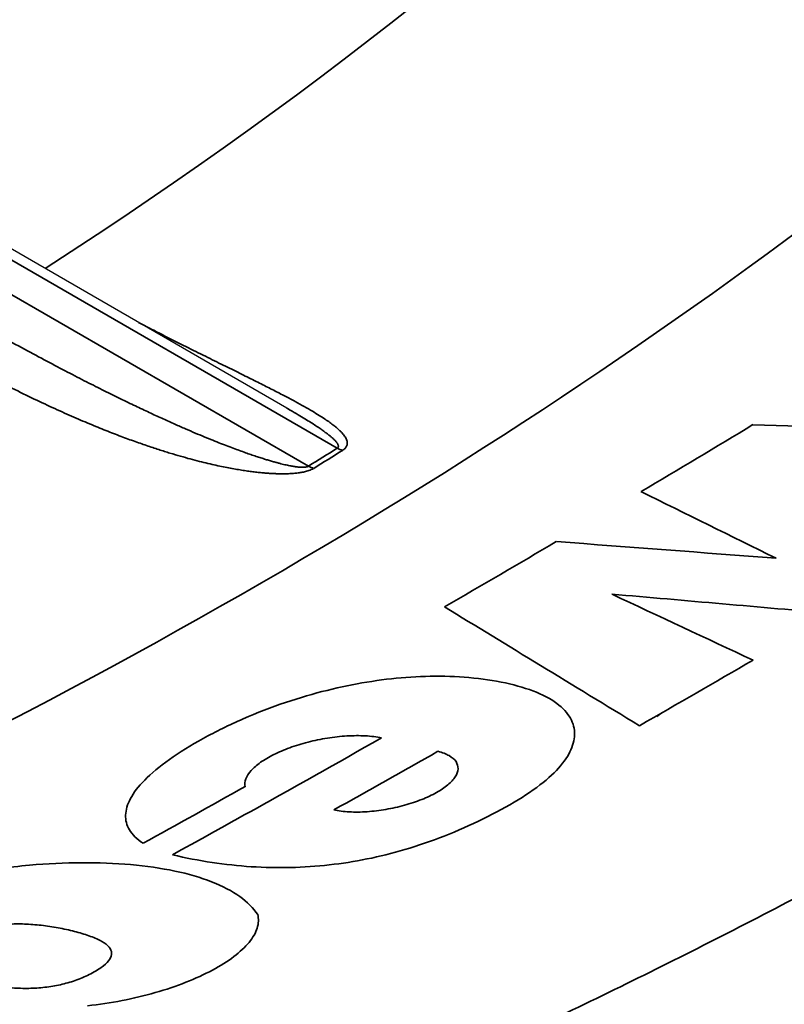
# Model space of a CAD drawing. Header units: millimetres. Extents: x -11430 to 11430, y -488 to 4365.
# Tile 26 of 92: x 2200.23 to 2203.77, y 1158.63 to 1163.19. Entities that reach past the tile are written whole.
import ezdxf

# ---------------------------------------------------------------- set-up
doc = ezdxf.new("R2010")
doc.units = ezdxf.units.MM
doc.header["$LTSCALE"] = 15
doc.layers.add('_Sichtbarkanten', color=7, linetype='Continuous', lineweight=25)
doc.layers.add('Sichtbar schmal (ISO)', color=7, linetype='Continuous', lineweight=35)

msp = doc.modelspace()

# ---------------------------------------------------------------- linework, layer by layer
at = {"layer": '_Sichtbarkanten'}
for p, q in [((2201.469, 1161.3888), (2198.5099, 1163.0972)), ((2201.469, 1161.3888), (2201.469, 1161.3888)), ((2201.6467, 1161.3371), (2201.6466, 1161.337))]:
    msp.add_line(p, q, dxfattribs=at)
msp.add_open_spline([(2194.1292, 1161.2019), (2194.4463, 1161.3345), (2194.7576, 1161.4716), (2196.414, 1162.2388), (2197.6425, 1162.9487), (2199.7948, 1164.4976), (2200.7184, 1165.3364), (2202.2196, 1167.0963), (2202.7972, 1168.0169), (2203.1933, 1168.955)], degree=3, knots=[2.9830039, 2.9830039, 2.9830039, 2.9830039, 3.0323343, 3.0323343, 3.250851, 3.250851, 3.4693676, 3.4693676, 3.6878842, 3.6878842, 3.6878842, 3.6878842], dxfattribs=at)
at = {"layer": 'Sichtbar schmal (ISO)'}
for p, q in [((2201.7018, 1161.2036), (2198.4599, 1163.0754)), ((2198.321, 1162.9952), (2201.5681, 1161.1204))]:
    msp.add_line(p, q, dxfattribs=at)
for centre, major_axis, ratio, start_param, end_param in [((2180.1041, 1172.4832), (24.2395, 0), 0.57735, 5.336214, 6.044079), ((2180.1041, 1172.4832), (27.1562, 0), 0.57735, 5.553767, 5.979979), ((2180.1041, 1172.8253), (30.0205, 0), 0.57735, 5.353437, 5.93313), ((2180.1037, 1168.487), (-24.8455, 0), 0.57735, 2.619909, 2.619916), ((2202.0689, 1245.7378), (-52.2608, -90.5194), 0.577354, 0.799445, 0.806449), ((1601.9137, 3251.8506), (-1800.994, 1636.5821), 0.723323, 2.43523, 2.436069), ((2180.1041, 1172.6874), (29.3613, 0), 0.57735, 5.532221, 5.538917), ((2201.7018, 1161.3261), (-0.0797, 0.1271), 0.600579, 2.33478, 2.560562), ((2180.1041, 1172.6905), (29.3949, 0), 0.57735, 5.532221, 5.538917), ((2201.5681, 1161.2429), (-0.0789, 0.1276), 0.596884, 2.338374, 2.564157), ((1975.531, 2615.5825), (526.1236, -1489.7692), 0.425824, 5.870567, 5.871356), ((2202.0736, 1245.3024), (-51.9925, -90.0547), 0.577354, 0.787081, 0.794114), ((1464.2517, 3846.4042), (-2107.7642, 2260.0582), 0.694301, 2.495612, 2.496015), ((1388.6337, 4162.9058), (2295.026, -2568.2266), 0.685882, 5.652347, 5.652716), ((1864.776, 3242.0066), (-777.9264, 2124.3929), 0.437085, 2.727179, 2.72774), ((2240.9748, 1138.6845), (-45.1251, 25.9381), 0.016161, 0.546224, 0.584116), ((2203.3969, 1250.0643), (55.0967, 95.4313), 0.577354, 3.923175, 3.929916), ((2180.1041, 1171.2412), (30.234, 0), 0.57735, 5.580696, 5.582037), ((2202.6221, 1247.6548), (-53.5079, -92.682), 0.577361, 0.763125, 0.775919), ((2202.8838, 1248.4485), (54.0334, 93.5896), 0.577353, 3.911298, 3.917605), ((2202.4625, 1247.22), (53.2191, 92.179), 0.577353, 3.90494, 3.911207)]:
    msp.add_ellipse(centre, major_axis=major_axis, ratio=ratio, start_param=start_param, end_param=end_param, dxfattribs=at)
for points, knots in [([(2211.9606, 1165.9425), (2211.9347, 1165.9038), (2211.9085, 1165.8651), (2211.8822, 1165.8265), (2211.6267, 1165.4524), (2211.3485, 1165.083), (2211.0488, 1164.7198), (2210.9957, 1164.6554), (2210.9419, 1164.5912), (2210.8874, 1164.5272), (2210.6029, 1164.1929), (2210.3, 1163.8637), (2209.9786, 1163.5396), (2209.8904, 1163.4507), (2209.8008, 1163.3621), (2209.7098, 1163.2739), (2209.4059, 1162.9793), (2209.0866, 1162.6892), (2208.7528, 1162.4044), (2208.623, 1162.2936), (2208.491, 1162.1836), (2208.3569, 1162.0745), (2208.0427, 1161.8189), (2207.7168, 1161.5678), (2207.3794, 1161.3214), (2207.202, 1161.192), (2207.0215, 1161.0638), (2206.8379, 1160.937), (2206.5231, 1160.7196), (2206.1991, 1160.5062), (2205.8661, 1160.2969), (2205.6358, 1160.1522), (2205.4011, 1160.0093), (2205.1624, 1159.8687), (2204.855, 1159.6875), (2204.5408, 1159.5098), (2204.2205, 1159.336), (2203.932, 1159.1794), (2203.6385, 1159.026), (2203.3401, 1158.8757), (2203.0498, 1158.7294), (2202.7549, 1158.5862), (2202.4554, 1158.4459), (2202.1052, 1158.2819), (2201.7488, 1158.122), (2201.3845, 1157.9655), (2201.1171, 1157.8507), (2200.8455, 1157.7378), (2200.569, 1157.6265), (2200.5205, 1157.607), (2200.4719, 1157.5876), (2200.4231, 1157.5682)], [0, 0, 0, 0, 0.0085078, 0.0085078, 0.0085078, 0.0909091, 0.0909091, 0.0909091, 0.1055149, 0.1055149, 0.1055149, 0.1818182, 0.1818182, 0.1818182, 0.2027598, 0.2027598, 0.2027598, 0.2727273, 0.2727273, 0.2727273, 0.2999321, 0.2999321, 0.2999321, 0.3636364, 0.3636364, 0.3636364, 0.3971224, 0.3971224, 0.3971224, 0.4545455, 0.4545455, 0.4545455, 0.4942777, 0.4942777, 0.4942777, 0.5454545, 0.5454545, 0.5454545, 0.5915368, 0.5915368, 0.5915368, 0.6363636, 0.6363636, 0.6363636, 0.688788, 0.688788, 0.688788, 0.7272727, 0.7272727, 0.7272727, 0.7340191, 0.7340191, 0.7340191, 0.7340191]), ([(2213.8969, 1165.1388), (2213.6675, 1164.8315), (2213.4244, 1164.528), (2213.1674, 1164.228), (2213.0521, 1164.0934), (2212.934, 1163.9595), (2212.813, 1163.8262), (2212.5205, 1163.504), (2212.2115, 1163.1857), (2211.8868, 1162.8723), (2211.7781, 1162.7674), (2211.6677, 1162.6631), (2211.5555, 1162.5594), (2211.1943, 1162.2251), (2210.8151, 1161.8969), (2210.4187, 1161.5752), (2210.3243, 1161.4986), (2210.229, 1161.4224), (2210.1327, 1161.3466), (2209.6988, 1161.005), (2209.2452, 1160.6709), (2208.773, 1160.3453), (2208.7001, 1160.295), (2208.6268, 1160.245), (2208.5531, 1160.1951), (2208.0428, 1159.8502), (2207.5115, 1159.515), (2206.9599, 1159.1899), (2206.9151, 1159.1635), (2206.8701, 1159.1372), (2206.825, 1159.1109), (2206.2349, 1158.767), (2205.6219, 1158.4347), (2204.9894, 1158.1158), (2204.9788, 1158.1104), (2204.9682, 1158.1051), (2204.9576, 1158.0998), (2204.3138, 1157.7759), (2203.6498, 1157.4659), (2202.9631, 1157.1684), (2202.9341, 1157.1558), (2202.905, 1157.1433), (2202.876, 1157.1308), (2202.5528, 1156.9917), (2202.2245, 1156.8553), (2201.8898, 1156.7213)], [0, 0, 0, 0, 0.0690249, 0.0690249, 0.0690249, 0.1, 0.1, 0.1, 0.1749253, 0.1749253, 0.1749253, 0.2, 0.2, 0.2, 0.2807743, 0.2807743, 0.2807743, 0.3, 0.3, 0.3, 0.3866296, 0.3866296, 0.3866296, 0.4, 0.4, 0.4, 0.4924853, 0.4924853, 0.4924853, 0.5, 0.5, 0.5, 0.5983557, 0.5983557, 0.5983557, 0.6, 0.6, 0.6, 0.7, 0.7, 0.7, 0.704224, 0.704224, 0.704224, 0.7511502, 0.7511502, 0.7511502, 0.7511502]), ([(2199.9099, 1161.8549), (2199.9543, 1161.8293), (2199.9972, 1161.8048), (2200.0384, 1161.7815), (2200.0797, 1161.7583), (2200.1192, 1161.7361), (2200.1575, 1161.715), (2200.1957, 1161.6939), (2200.2325, 1161.6737), (2200.268, 1161.6545), (2200.3035, 1161.6353), (2200.3376, 1161.617), (2200.3705, 1161.5996), (2200.4033, 1161.5822), (2200.4348, 1161.5656), (2200.4652, 1161.5499), (2200.4955, 1161.5341), (2200.5247, 1161.5192), (2200.5527, 1161.5049), (2200.5807, 1161.4907), (2200.6075, 1161.4772), (2200.6333, 1161.4644), (2200.6591, 1161.4516), (2200.6838, 1161.4394), (2200.7076, 1161.4279), (2200.7313, 1161.4163), (2200.754, 1161.4054), (2200.7759, 1161.395), (2200.7977, 1161.3847), (2200.8186, 1161.3748), (2200.8387, 1161.3655), (2200.8587, 1161.3562), (2200.878, 1161.3473), (2200.8965, 1161.3389), (2200.915, 1161.3305), (2200.9328, 1161.3225), (2200.9498, 1161.3149), (2200.9669, 1161.3073), (2200.9833, 1161.3001), (2200.9991, 1161.2933), (2201.0149, 1161.2864), (2201.03, 1161.28), (2201.0446, 1161.2738), (2201.0592, 1161.2676), (2201.0733, 1161.2617), (2201.0868, 1161.2561), (2201.1003, 1161.2505), (2201.1134, 1161.2452), (2201.126, 1161.2401), (2201.1385, 1161.2351), (2201.1506, 1161.2302), (2201.1623, 1161.2257), (2201.174, 1161.2211), (2201.1853, 1161.2167), (2201.1961, 1161.2126), (2201.207, 1161.2084), (2201.2174, 1161.2045), (2201.2275, 1161.2007), (2201.2376, 1161.197), (2201.2473, 1161.1934), (2201.2566, 1161.19), (2201.2659, 1161.1867), (2201.275, 1161.1835), (2201.2836, 1161.1804), (2201.2923, 1161.1774), (2201.3007, 1161.1745), (2201.3088, 1161.1717), (2201.3169, 1161.169), (2201.3247, 1161.1664), (2201.3322, 1161.1639), (2201.3398, 1161.1614), (2201.347, 1161.1591), (2201.3541, 1161.1568), (2201.3611, 1161.1546), (2201.3679, 1161.1525), (2201.3744, 1161.1505), (2201.3809, 1161.1486), (2201.3871, 1161.1467), (2201.3931, 1161.1449), (2201.3991, 1161.1432), (2201.4049, 1161.1415), (2201.4104, 1161.14), (2201.4159, 1161.1385), (2201.4212, 1161.137), (2201.4262, 1161.1357), (2201.4313, 1161.1344), (2201.4361, 1161.1331), (2201.4407, 1161.132), (2201.4453, 1161.1308), (2201.4496, 1161.1297), (2201.4538, 1161.1287), (2201.458, 1161.1277), (2201.462, 1161.1268), (2201.4658, 1161.126), (2201.4697, 1161.1251), (2201.4733, 1161.1243), (2201.4768, 1161.1236), (2201.4803, 1161.1229), (2201.4837, 1161.1222), (2201.4869, 1161.1216), (2201.4901, 1161.121), (2201.4932, 1161.1205), (2201.4962, 1161.12), (2201.4992, 1161.1194), (2201.502, 1161.119), (2201.5048, 1161.1186), (2201.5076, 1161.1181), (2201.5103, 1161.1178), (2201.5129, 1161.1174), (2201.5155, 1161.1171), (2201.5181, 1161.1168), (2201.5205, 1161.1165), (2201.523, 1161.1162), (2201.5254, 1161.116), (2201.5278, 1161.1158), (2201.5302, 1161.1157), (2201.5326, 1161.1155), (2201.5349, 1161.1154), (2201.5372, 1161.1153), (2201.5395, 1161.1153), (2201.5418, 1161.1153), (2201.5441, 1161.1153), (2201.5464, 1161.1153), (2201.5487, 1161.1155), (2201.551, 1161.1156), (2201.5533, 1161.1159), (2201.5555, 1161.1162), (2201.5578, 1161.1166), (2201.5601, 1161.117), (2201.5622, 1161.1177), (2201.5644, 1161.1184), (2201.5664, 1161.1193), (2201.5681, 1161.1204)], [0, 0, 0, 0, 0.022727, 0.022727, 0.022727, 0.045455, 0.045455, 0.045455, 0.068182, 0.068182, 0.068182, 0.090909, 0.090909, 0.090909, 0.113636, 0.113636, 0.113636, 0.136364, 0.136364, 0.136364, 0.159091, 0.159091, 0.159091, 0.181818, 0.181818, 0.181818, 0.204545, 0.204545, 0.204545, 0.227273, 0.227273, 0.227273, 0.25, 0.25, 0.25, 0.272727, 0.272727, 0.272727, 0.295455, 0.295455, 0.295455, 0.318182, 0.318182, 0.318182, 0.340909, 0.340909, 0.340909, 0.363636, 0.363636, 0.363636, 0.386364, 0.386364, 0.386364, 0.409091, 0.409091, 0.409091, 0.431818, 0.431818, 0.431818, 0.454545, 0.454545, 0.454545, 0.477273, 0.477273, 0.477273, 0.5, 0.5, 0.5, 0.522727, 0.522727, 0.522727, 0.545455, 0.545455, 0.545455, 0.568182, 0.568182, 0.568182, 0.590909, 0.590909, 0.590909, 0.613636, 0.613636, 0.613636, 0.636364, 0.636364, 0.636364, 0.659091, 0.659091, 0.659091, 0.681818, 0.681818, 0.681818, 0.704545, 0.704545, 0.704545, 0.727273, 0.727273, 0.727273, 0.75, 0.75, 0.75, 0.772727, 0.772727, 0.772727, 0.795455, 0.795455, 0.795455, 0.818182, 0.818182, 0.818182, 0.840909, 0.840909, 0.840909, 0.863636, 0.863636, 0.863636, 0.886364, 0.886364, 0.886364, 0.909091, 0.909091, 0.909091, 0.931818, 0.931818, 0.931818, 0.954545, 0.954545, 0.954545, 0.977273, 0.977273, 0.977273, 1, 1, 1, 1]), ([(2201.7265, 1161.1936), (2201.7286, 1161.195), (2201.7307, 1161.1964), (2201.7325, 1161.1979), (2201.7344, 1161.1994), (2201.7362, 1161.2009), (2201.7377, 1161.2026), (2201.7393, 1161.2042), (2201.7407, 1161.2059), (2201.742, 1161.2076), (2201.7432, 1161.2094), (2201.7443, 1161.2113), (2201.7451, 1161.2132), (2201.746, 1161.2151), (2201.7467, 1161.2171), (2201.7472, 1161.2191), (2201.7477, 1161.2212), (2201.748, 1161.2233), (2201.7481, 1161.2255), (2201.7482, 1161.2277), (2201.748, 1161.2299), (2201.7477, 1161.2323), (2201.7474, 1161.2346), (2201.7468, 1161.237), (2201.746, 1161.2395), (2201.7452, 1161.2419), (2201.7442, 1161.2445), (2201.7429, 1161.2472), (2201.7417, 1161.2498), (2201.7402, 1161.2526), (2201.7384, 1161.2555), (2201.7366, 1161.2583), (2201.7345, 1161.2613), (2201.7321, 1161.2644), (2201.7298, 1161.2675), (2201.7271, 1161.2707), (2201.724, 1161.2741), (2201.721, 1161.2774), (2201.7176, 1161.2809), (2201.7139, 1161.2846), (2201.7101, 1161.2882), (2201.7059, 1161.2921), (2201.7013, 1161.2961), (2201.6966, 1161.3001), (2201.6916, 1161.3043), (2201.6859, 1161.3087), (2201.6803, 1161.3131), (2201.6742, 1161.3177), (2201.6674, 1161.3226), (2201.6606, 1161.3275), (2201.6532, 1161.3326), (2201.6451, 1161.338), (2201.637, 1161.3435), (2201.6281, 1161.3492), (2201.6183, 1161.3553), (2201.6086, 1161.3614), (2201.598, 1161.3679), (2201.5865, 1161.3747), (2201.575, 1161.3815), (2201.5626, 1161.3886), (2201.5494, 1161.396), (2201.5362, 1161.4035), (2201.5222, 1161.4112), (2201.5074, 1161.4192), (2201.4925, 1161.4272), (2201.4769, 1161.4356), (2201.4603, 1161.4442), (2201.4437, 1161.4529), (2201.4262, 1161.462), (2201.4077, 1161.4714), (2201.3892, 1161.4808), (2201.3698, 1161.4907), (2201.3494, 1161.5009), (2201.329, 1161.5112), (2201.3076, 1161.5218), (2201.285, 1161.5331), (2201.2623, 1161.5443), (2201.2385, 1161.5561), (2201.2134, 1161.5685), (2201.1882, 1161.5809), (2201.1618, 1161.5939), (2201.1341, 1161.6076), (2201.1064, 1161.6213), (2201.0775, 1161.6356), (2201.0475, 1161.6505), (2201.0175, 1161.6655), (2200.9864, 1161.681), (2200.954, 1161.6974), (2200.9216, 1161.7137), (2200.8879, 1161.7308), (2200.8525, 1161.7489), (2200.8299, 1161.7605), (2200.8067, 1161.7725), (2200.7827, 1161.785)], [0, 0, 0, 0, 0.0294118, 0.0294118, 0.0294118, 0.0588235, 0.0588235, 0.0588235, 0.0882353, 0.0882353, 0.0882353, 0.1176471, 0.1176471, 0.1176471, 0.1470588, 0.1470588, 0.1470588, 0.1764706, 0.1764706, 0.1764706, 0.2058824, 0.2058824, 0.2058824, 0.2352941, 0.2352941, 0.2352941, 0.2647059, 0.2647059, 0.2647059, 0.2941176, 0.2941176, 0.2941176, 0.3235294, 0.3235294, 0.3235294, 0.3529412, 0.3529412, 0.3529412, 0.3823529, 0.3823529, 0.3823529, 0.4117647, 0.4117647, 0.4117647, 0.4411765, 0.4411765, 0.4411765, 0.4705882, 0.4705882, 0.4705882, 0.5, 0.5, 0.5, 0.5294118, 0.5294118, 0.5294118, 0.5588235, 0.5588235, 0.5588235, 0.5882353, 0.5882353, 0.5882353, 0.6176471, 0.6176471, 0.6176471, 0.6470588, 0.6470588, 0.6470588, 0.6764706, 0.6764706, 0.6764706, 0.7058824, 0.7058824, 0.7058824, 0.7352941, 0.7352941, 0.7352941, 0.7647059, 0.7647059, 0.7647059, 0.7941176, 0.7941176, 0.7941176, 0.8235294, 0.8235294, 0.8235294, 0.8529412, 0.8529412, 0.8529412, 0.8823529, 0.8823529, 0.8823529, 0.9011439, 0.9011439, 0.9011439, 0.9011439]), ([(2199.8053, 1161.6925), (2199.8504, 1161.6665), (2199.894, 1161.6419), (2199.936, 1161.6188), (2199.9779, 1161.5956), (2200.0182, 1161.5739), (2200.0571, 1161.5533), (2200.0961, 1161.5327), (2200.1337, 1161.5133), (2200.1699, 1161.4949), (2200.2061, 1161.4766), (2200.241, 1161.4594), (2200.2746, 1161.4431), (2200.3082, 1161.4269), (2200.3406, 1161.4116), (2200.3717, 1161.3972), (2200.4029, 1161.3828), (2200.4328, 1161.3693), (2200.4617, 1161.3566), (2200.4905, 1161.3439), (2200.5182, 1161.3319), (2200.5449, 1161.3207), (2200.5715, 1161.3095), (2200.5972, 1161.2991), (2200.6218, 1161.2892), (2200.6464, 1161.2794), (2200.6701, 1161.2702), (2200.6928, 1161.2615), (2200.7156, 1161.2529), (2200.7374, 1161.2448), (2200.7585, 1161.2372), (2200.7795, 1161.2296), (2200.7998, 1161.2225), (2200.8192, 1161.2159), (2200.8387, 1161.2092), (2200.8575, 1161.203), (2200.8756, 1161.1972), (2200.8937, 1161.1913), (2200.9111, 1161.1859), (2200.9279, 1161.1807), (2200.9447, 1161.1756), (2200.9609, 1161.1708), (2200.9765, 1161.1663), (2200.9922, 1161.1618), (2201.0073, 1161.1576), (2201.0218, 1161.1537), (2201.0364, 1161.1498), (2201.0505, 1161.1461), (2201.0642, 1161.1426), (2201.0778, 1161.1392), (2201.091, 1161.136), (2201.1037, 1161.133), (2201.1165, 1161.1299), (2201.1288, 1161.1271), (2201.1407, 1161.1245), (2201.1527, 1161.1219), (2201.1642, 1161.1195), (2201.1753, 1161.1172), (2201.1865, 1161.115), (2201.1972, 1161.1129), (2201.2076, 1161.1109), (2201.2181, 1161.109), (2201.2281, 1161.1072), (2201.2379, 1161.1055), (2201.2476, 1161.1039), (2201.2571, 1161.1023), (2201.2662, 1161.1009), (2201.2754, 1161.0995), (2201.2843, 1161.0982), (2201.2929, 1161.0971), (2201.3015, 1161.0959), (2201.3098, 1161.0948), (2201.3179, 1161.0938), (2201.326, 1161.0929), (2201.3338, 1161.092), (2201.3413, 1161.0912), (2201.3489, 1161.0904), (2201.3562, 1161.0897), (2201.3632, 1161.0891), (2201.3702, 1161.0885), (2201.377, 1161.088), (2201.3835, 1161.0875), (2201.3901, 1161.0871), (2201.3963, 1161.0867), (2201.4023, 1161.0864), (2201.4083, 1161.0861), (2201.4141, 1161.0858), (2201.4197, 1161.0856), (2201.4252, 1161.0854), (2201.4305, 1161.0853), (2201.4356, 1161.0852), (2201.4407, 1161.0851), (2201.4456, 1161.0851), (2201.4504, 1161.0851), (2201.4551, 1161.0851), (2201.4596, 1161.0852), (2201.464, 1161.0853), (2201.4683, 1161.0853), (2201.4725, 1161.0855), (2201.4766, 1161.0856), (2201.4807, 1161.0858), (2201.4846, 1161.086), (2201.4884, 1161.0862), (2201.4923, 1161.0864), (2201.496, 1161.0867), (2201.4996, 1161.087), (2201.5032, 1161.0873), (2201.5067, 1161.0876), (2201.5102, 1161.088), (2201.5136, 1161.0883), (2201.517, 1161.0887), (2201.5203, 1161.0892), (2201.5236, 1161.0896), (2201.5269, 1161.09), (2201.5302, 1161.0906), (2201.5335, 1161.0911), (2201.5367, 1161.0916), (2201.54, 1161.0922), (2201.5432, 1161.0929), (2201.5465, 1161.0935), (2201.5498, 1161.0943), (2201.5531, 1161.095), (2201.5565, 1161.0959), (2201.5599, 1161.0968), (2201.5634, 1161.0978), (2201.5669, 1161.0989), (2201.5705, 1161.1001), (2201.5742, 1161.1014), (2201.5779, 1161.1028), (2201.5816, 1161.1045), (2201.5853, 1161.1062), (2201.5891, 1161.1081), (2201.5926, 1161.1103)], [0, 0, 0, 0, 0.022727, 0.022727, 0.022727, 0.045455, 0.045455, 0.045455, 0.068182, 0.068182, 0.068182, 0.090909, 0.090909, 0.090909, 0.113636, 0.113636, 0.113636, 0.136364, 0.136364, 0.136364, 0.159091, 0.159091, 0.159091, 0.181818, 0.181818, 0.181818, 0.204545, 0.204545, 0.204545, 0.227273, 0.227273, 0.227273, 0.25, 0.25, 0.25, 0.272727, 0.272727, 0.272727, 0.295455, 0.295455, 0.295455, 0.318182, 0.318182, 0.318182, 0.340909, 0.340909, 0.340909, 0.363636, 0.363636, 0.363636, 0.386364, 0.386364, 0.386364, 0.409091, 0.409091, 0.409091, 0.431818, 0.431818, 0.431818, 0.454545, 0.454545, 0.454545, 0.477273, 0.477273, 0.477273, 0.5, 0.5, 0.5, 0.522727, 0.522727, 0.522727, 0.545455, 0.545455, 0.545455, 0.568182, 0.568182, 0.568182, 0.590909, 0.590909, 0.590909, 0.613636, 0.613636, 0.613636, 0.636364, 0.636364, 0.636364, 0.659091, 0.659091, 0.659091, 0.681818, 0.681818, 0.681818, 0.704545, 0.704545, 0.704545, 0.727273, 0.727273, 0.727273, 0.75, 0.75, 0.75, 0.772727, 0.772727, 0.772727, 0.795455, 0.795455, 0.795455, 0.818182, 0.818182, 0.818182, 0.840909, 0.840909, 0.840909, 0.863636, 0.863636, 0.863636, 0.886364, 0.886364, 0.886364, 0.909091, 0.909091, 0.909091, 0.931818, 0.931818, 0.931818, 0.954545, 0.954545, 0.954545, 0.977273, 0.977273, 0.977273, 1, 1, 1, 1]), ([(2201.7018, 1161.2036), (2201.7028, 1161.2044), (2201.7037, 1161.2051), (2201.7044, 1161.206), (2201.7052, 1161.2069), (2201.7057, 1161.2078), (2201.7061, 1161.2088), (2201.7065, 1161.2099), (2201.7068, 1161.211), (2201.7068, 1161.2122), (2201.7069, 1161.2134), (2201.7068, 1161.2147), (2201.7065, 1161.2161), (2201.7062, 1161.2175), (2201.7056, 1161.219), (2201.7049, 1161.2206), (2201.7042, 1161.2222), (2201.7033, 1161.2238), (2201.7022, 1161.2256), (2201.7011, 1161.2273), (2201.6998, 1161.2292), (2201.6983, 1161.2311), (2201.6968, 1161.2331), (2201.695, 1161.2351), (2201.6931, 1161.2373), (2201.6911, 1161.2394), (2201.6889, 1161.2417), (2201.6864, 1161.2441), (2201.684, 1161.2465), (2201.6813, 1161.249), (2201.6783, 1161.2516), (2201.6753, 1161.2543), (2201.672, 1161.2571), (2201.6685, 1161.26), (2201.6649, 1161.2629), (2201.661, 1161.266), (2201.6568, 1161.2693), (2201.6525, 1161.2726), (2201.6479, 1161.276), (2201.6429, 1161.2796), (2201.638, 1161.2833), (2201.6326, 1161.2871), (2201.6267, 1161.2911), (2201.6208, 1161.2952), (2201.6145, 1161.2995), (2201.6077, 1161.3041), (2201.6008, 1161.3086), (2201.5934, 1161.3134), (2201.5854, 1161.3186), (2201.5774, 1161.3237), (2201.5688, 1161.3291), (2201.5594, 1161.3349), (2201.5501, 1161.3407), (2201.54, 1161.3469), (2201.529, 1161.3534), (2201.5181, 1161.36), (2201.5063, 1161.3671), (2201.4936, 1161.3745), (2201.4857, 1161.3791), (2201.4775, 1161.3839), (2201.469, 1161.3888)], [0, 0, 0, 0, 0.0294118, 0.0294118, 0.0294118, 0.0588235, 0.0588235, 0.0588235, 0.0882353, 0.0882353, 0.0882353, 0.1176471, 0.1176471, 0.1176471, 0.1470588, 0.1470588, 0.1470588, 0.1764706, 0.1764706, 0.1764706, 0.2058824, 0.2058824, 0.2058824, 0.2352941, 0.2352941, 0.2352941, 0.2647059, 0.2647059, 0.2647059, 0.2941176, 0.2941176, 0.2941176, 0.3235294, 0.3235294, 0.3235294, 0.3529412, 0.3529412, 0.3529412, 0.3823529, 0.3823529, 0.3823529, 0.4117647, 0.4117647, 0.4117647, 0.4411765, 0.4411765, 0.4411765, 0.4705882, 0.4705882, 0.4705882, 0.5, 0.5, 0.5, 0.5294118, 0.5294118, 0.5294118, 0.5588235, 0.5588235, 0.5588235, 0.5770958, 0.5770958, 0.5770958, 0.5770958]), ([(2200.939, 1159.3224), (2201.0005, 1159.3081), (2201.0617, 1159.2964), (2201.1225, 1159.2872), (2201.1833, 1159.2781), (2201.2438, 1159.2716), (2201.3042, 1159.2676), (2201.3647, 1159.2637), (2201.4251, 1159.2625), (2201.4855, 1159.2639), (2201.5459, 1159.2653), (2201.6062, 1159.2694), (2201.6651, 1159.276), (2201.7239, 1159.2826), (2201.7815, 1159.2916), (2201.8393, 1159.3033), (2201.8972, 1159.315), (2201.9555, 1159.3293), (2202.0152, 1159.3469), (2202.075, 1159.3645), (2202.1361, 1159.3854), (2202.1971, 1159.4094), (2202.258, 1159.4334), (2202.3188, 1159.4604), (2202.3765, 1159.4886), (2202.4342, 1159.5169), (2202.4888, 1159.5466), (2202.5384, 1159.5769), (2202.5879, 1159.6072), (2202.6323, 1159.6383), (2202.6682, 1159.6685), (2202.704, 1159.6987), (2202.7314, 1159.728), (2202.7521, 1159.7565), (2202.7727, 1159.785), (2202.7866, 1159.8125), (2202.7939, 1159.8393), (2202.8011, 1159.8661), (2202.8018, 1159.892), (2202.7955, 1159.9172), (2202.7891, 1159.9424), (2202.7758, 1159.9668), (2202.7546, 1159.9899), (2202.7335, 1160.0129), (2202.7044, 1160.0346), (2202.6677, 1160.0538), (2202.6311, 1160.0729), (2202.5867, 1160.0896), (2202.5372, 1160.1033), (2202.4878, 1160.117), (2202.4333, 1160.1278), (2202.3762, 1160.1354), (2202.3192, 1160.143), (2202.2597, 1160.1474), (2202.1998, 1160.1486), (2202.1399, 1160.1499), (2202.0796, 1160.1479), (2202.0196, 1160.1433), (2201.9595, 1160.1387), (2201.8996, 1160.1314), (2201.839, 1160.1215), (2201.7784, 1160.1115), (2201.717, 1160.0989), (2201.6545, 1160.0834), (2201.5919, 1160.0679), (2201.5281, 1160.0494), (2201.4627, 1160.0273), (2201.3974, 1160.0053), (2201.3306, 1159.9796), (2201.2661, 1159.9515), (2201.2017, 1159.9233), (2201.1395, 1159.8927), (2201.0819, 1159.8609), (2201.0243, 1159.8292), (2200.9711, 1159.7963), (2200.9253, 1159.7637), (2200.8794, 1159.731), (2200.8408, 1159.6986), (2200.8108, 1159.6682), (2200.7808, 1159.6378), (2200.7594, 1159.6094), (2200.7451, 1159.5826), (2200.7307, 1159.5558), (2200.7235, 1159.5307), (2200.7225, 1159.5067), (2200.7215, 1159.4827), (2200.7268, 1159.46), (2200.7401, 1159.4382), (2200.7534, 1159.4164), (2200.7747, 1159.3956), (2200.8035, 1159.3758)], [0, 0, 0, 0, 0.033333, 0.033333, 0.033333, 0.066667, 0.066667, 0.066667, 0.1, 0.1, 0.1, 0.133333, 0.133333, 0.133333, 0.166667, 0.166667, 0.166667, 0.2, 0.2, 0.2, 0.233333, 0.233333, 0.233333, 0.266667, 0.266667, 0.266667, 0.3, 0.3, 0.3, 0.333333, 0.333333, 0.333333, 0.366667, 0.366667, 0.366667, 0.4, 0.4, 0.4, 0.433333, 0.433333, 0.433333, 0.466667, 0.466667, 0.466667, 0.5, 0.5, 0.5, 0.533333, 0.533333, 0.533333, 0.566667, 0.566667, 0.566667, 0.6, 0.6, 0.6, 0.633333, 0.633333, 0.633333, 0.666667, 0.666667, 0.666667, 0.7, 0.7, 0.7, 0.733333, 0.733333, 0.733333, 0.766667, 0.766667, 0.766667, 0.8, 0.8, 0.8, 0.833333, 0.833333, 0.833333, 0.866667, 0.866667, 0.866667, 0.9, 0.9, 0.9, 0.933333, 0.933333, 0.933333, 0.966667, 0.966667, 0.966667, 1, 1, 1, 1]), ([(2201.2751, 1159.6378), (2201.2727, 1159.6497), (2201.2738, 1159.6618), (2201.2785, 1159.6743), (2201.2832, 1159.6868), (2201.2915, 1159.6996), (2201.3031, 1159.7124), (2201.3146, 1159.7252), (2201.3294, 1159.738), (2201.347, 1159.7504), (2201.3647, 1159.7628), (2201.3851, 1159.7749), (2201.4078, 1159.7862), (2201.4305, 1159.7975), (2201.4554, 1159.8081), (2201.4821, 1159.8178), (2201.5088, 1159.8275), (2201.5373, 1159.8363), (2201.5665, 1159.8438), (2201.5957, 1159.8513), (2201.6257, 1159.8575), (2201.656, 1159.8623), (2201.6862, 1159.8672), (2201.7168, 1159.8706), (2201.7464, 1159.8724), (2201.7761, 1159.8742), (2201.8048, 1159.8743), (2201.8316, 1159.8729), (2201.8585, 1159.8714), (2201.8835, 1159.8683), (2201.907, 1159.8635)], [0, 0, 0, 0, 0.1, 0.1, 0.1, 0.2, 0.2, 0.2, 0.3, 0.3, 0.3, 0.4, 0.4, 0.4, 0.5, 0.5, 0.5, 0.6, 0.6, 0.6, 0.7, 0.7, 0.7, 0.8, 0.8, 0.8, 0.9, 0.9, 0.9, 1, 1, 1, 1]), ([(2202.1672, 1159.8013), (2202.188, 1159.7959), (2202.2054, 1159.7893), (2202.2195, 1159.7813), (2202.2335, 1159.7733), (2202.2442, 1159.764), (2202.2512, 1159.7537), (2202.2581, 1159.7433), (2202.2612, 1159.732), (2202.2606, 1159.7202), (2202.26, 1159.7084), (2202.2555, 1159.6962), (2202.2475, 1159.6837), (2202.2395, 1159.6713), (2202.2279, 1159.6586), (2202.2132, 1159.6463), (2202.1985, 1159.6339), (2202.1808, 1159.6219), (2202.1605, 1159.6105), (2202.1402, 1159.5991), (2202.1173, 1159.5883), (2202.0925, 1159.5784), (2202.0676, 1159.5685), (2202.0407, 1159.5595), (2202.0128, 1159.5518), (2201.985, 1159.5441), (2201.9562, 1159.5376), (2201.927, 1159.5326), (2201.8979, 1159.5276), (2201.8683, 1159.524), (2201.8396, 1159.5221), (2201.8109, 1159.5201), (2201.7832, 1159.5198), (2201.7574, 1159.5211), (2201.7315, 1159.5225), (2201.7076, 1159.5255), (2201.6853, 1159.5301)], [0, 0, 0, 0, 0.0833333, 0.0833333, 0.0833333, 0.1666667, 0.1666667, 0.1666667, 0.25, 0.25, 0.25, 0.3333333, 0.3333333, 0.3333333, 0.4166667, 0.4166667, 0.4166667, 0.5, 0.5, 0.5, 0.5833333, 0.5833333, 0.5833333, 0.6666667, 0.6666667, 0.6666667, 0.75, 0.75, 0.75, 0.8333333, 0.8333333, 0.8333333, 0.9166667, 0.9166667, 0.9166667, 1, 1, 1, 1]), ([(2201.3336, 1159.0465), (2201.3138, 1159.0769), (2201.2862, 1159.1046), (2201.2505, 1159.1299), (2201.2149, 1159.1552), (2201.1713, 1159.1781), (2201.1207, 1159.1979), (2201.0702, 1159.2177), (2201.0127, 1159.2343), (2200.9497, 1159.2476), (2200.8868, 1159.2609), (2200.8184, 1159.2707), (2200.7458, 1159.2771), (2200.6733, 1159.2835), (2200.5965, 1159.2863), (2200.5182, 1159.2859), (2200.44, 1159.2854), (2200.3603, 1159.2817), (2200.2783, 1159.2747)], [0, 0, 0, 0, 0.166667, 0.166667, 0.166667, 0.333333, 0.333333, 0.333333, 0.5, 0.5, 0.5, 0.666667, 0.666667, 0.666667, 0.833333, 0.833333, 0.833333, 1, 1, 1, 1]), ([(2200.2783, 1159.2747), (2200.2298, 1159.2705), (2200.182, 1159.2643), (2200.1342, 1159.2562), (2200.0864, 1159.248), (2200.0387, 1159.2378), (2199.9928, 1159.2261), (2199.9468, 1159.2143), (2199.9027, 1159.201), (2199.8604, 1159.1861), (2199.8182, 1159.1713), (2199.7779, 1159.1549), (2199.7412, 1159.1377), (2199.7046, 1159.1205), (2199.6716, 1159.1026), (2199.6422, 1159.0837), (2199.6127, 1159.0649), (2199.5868, 1159.0452), (2199.5657, 1159.0255), (2199.5446, 1159.0058), (2199.5283, 1158.986), (2199.5169, 1158.9664), (2199.5054, 1158.9467), (2199.4989, 1158.9271), (2199.4978, 1158.9083), (2199.4967, 1158.8895), (2199.5011, 1158.8714), (2199.5108, 1158.8539)], [0, 0, 0, 0, 0.1111111, 0.1111111, 0.1111111, 0.2222222, 0.2222222, 0.2222222, 0.3333333, 0.3333333, 0.3333333, 0.4444444, 0.4444444, 0.4444444, 0.5555556, 0.5555556, 0.5555556, 0.6666667, 0.6666667, 0.6666667, 0.7777778, 0.7777778, 0.7777778, 0.8888889, 0.8888889, 0.8888889, 1, 1, 1, 1]), ([(2200.5468, 1158.6244), (2200.6007, 1158.6302), (2200.6536, 1158.6382), (2200.7059, 1158.6483), (2200.7581, 1158.6585), (2200.8098, 1158.6708), (2200.8594, 1158.685), (2200.909, 1158.6992), (2200.9565, 1158.7153), (2201.001, 1158.7327), (2201.0454, 1158.7502), (2201.0868, 1158.7692), (2201.1242, 1158.7892), (2201.1615, 1158.8091), (2201.1948, 1158.8301), (2201.2233, 1158.8517), (2201.2518, 1158.8733), (2201.2755, 1158.8954), (2201.2937, 1158.9176), (2201.3119, 1158.9397), (2201.3246, 1158.9619), (2201.3313, 1158.9835), (2201.338, 1159.005), (2201.3387, 1159.026), (2201.3336, 1159.0465)], [0, 0, 0, 0, 0.125, 0.125, 0.125, 0.25, 0.25, 0.25, 0.375, 0.375, 0.375, 0.5, 0.5, 0.5, 0.625, 0.625, 0.625, 0.75, 0.75, 0.75, 0.875, 0.875, 0.875, 1, 1, 1, 1]), ([(2199.9142, 1158.9306), (2199.9346, 1158.9415), (2199.9555, 1158.9512), (2199.9774, 1158.9597), (2199.9993, 1158.9681), (2200.022, 1158.9754), (2200.0449, 1158.9813), (2200.0679, 1158.9872), (2200.091, 1158.9918), (2200.1148, 1158.9952), (2200.1387, 1158.9986), (2200.1634, 1159.0009), (2200.1883, 1159.0021), (2200.2132, 1159.0032), (2200.2384, 1159.0031), (2200.2642, 1159.002), (2200.2899, 1159.0008), (2200.3162, 1158.9986), (2200.3423, 1158.9954), (2200.3684, 1158.9921), (2200.3943, 1158.9879), (2200.4199, 1158.9829), (2200.4454, 1158.9779), (2200.4706, 1158.9722), (2200.4944, 1158.9659), (2200.5182, 1158.9596), (2200.5407, 1158.9528), (2200.5608, 1158.9454), (2200.5809, 1158.938), (2200.5986, 1158.93), (2200.613, 1158.9217), (2200.6273, 1158.9133), (2200.6384, 1158.9046), (2200.6459, 1158.8956), (2200.6534, 1158.8865), (2200.6573, 1158.8772), (2200.6577, 1158.8678), (2200.6582, 1158.8584), (2200.6552, 1158.8488), (2200.6488, 1158.839), (2200.6425, 1158.8292), (2200.6328, 1158.8191), (2200.6196, 1158.8087), (2200.6064, 1158.7984), (2200.5897, 1158.7877), (2200.5695, 1158.7768)], [0, 0, 0, 0, 0.066667, 0.066667, 0.066667, 0.133333, 0.133333, 0.133333, 0.2, 0.2, 0.2, 0.266667, 0.266667, 0.266667, 0.333333, 0.333333, 0.333333, 0.4, 0.4, 0.4, 0.466667, 0.466667, 0.466667, 0.533333, 0.533333, 0.533333, 0.6, 0.6, 0.6, 0.666667, 0.666667, 0.666667, 0.733333, 0.733333, 0.733333, 0.8, 0.8, 0.8, 0.866667, 0.866667, 0.866667, 0.933333, 0.933333, 0.933333, 1, 1, 1, 1]), ([(2200.5695, 1158.7768), (2200.549, 1158.7658), (2200.5279, 1158.756), (2200.5059, 1158.7475), (2200.4839, 1158.739), (2200.461, 1158.7318), (2200.4379, 1158.7259), (2200.4149, 1158.72), (2200.3916, 1158.7155), (2200.3676, 1158.7121), (2200.3436, 1158.7087), (2200.3188, 1158.7065), (2200.2937, 1158.7054), (2200.2687, 1158.7044), (2200.2433, 1158.7045), (2200.2175, 1158.7057), (2200.1916, 1158.707), (2200.1652, 1158.7093), (2200.1391, 1158.7126), (2200.1129, 1158.716), (2200.087, 1158.7203), (2200.0615, 1158.7254), (2200.036, 1158.7304), (2200.0109, 1158.7363), (2199.9873, 1158.7426), (2199.9636, 1158.7489), (2199.9414, 1158.7558), (2199.9215, 1158.7632), (2199.9016, 1158.7707), (2199.8842, 1158.7786), (2199.87, 1158.787), (2199.8558, 1158.7953), (2199.845, 1158.804), (2199.8377, 1158.8129), (2199.8304, 1158.8219), (2199.8266, 1158.8311), (2199.8262, 1158.8405), (2199.8259, 1158.8498), (2199.8289, 1158.8593), (2199.8353, 1158.869), (2199.8416, 1158.8787), (2199.8513, 1158.8887), (2199.8644, 1158.8989), (2199.8775, 1158.9092), (2199.8942, 1158.9197), (2199.9142, 1158.9306)], [0, 0, 0, 0, 0.066667, 0.066667, 0.066667, 0.133333, 0.133333, 0.133333, 0.2, 0.2, 0.2, 0.266667, 0.266667, 0.266667, 0.333333, 0.333333, 0.333333, 0.4, 0.4, 0.4, 0.466667, 0.466667, 0.466667, 0.533333, 0.533333, 0.533333, 0.6, 0.6, 0.6, 0.666667, 0.666667, 0.666667, 0.733333, 0.733333, 0.733333, 0.8, 0.8, 0.8, 0.866667, 0.866667, 0.866667, 0.933333, 0.933333, 0.933333, 1, 1, 1, 1])]:
    msp.add_open_spline(points, degree=3, knots=knots, dxfattribs=at)

doc.saveas('drawing.dxf')
